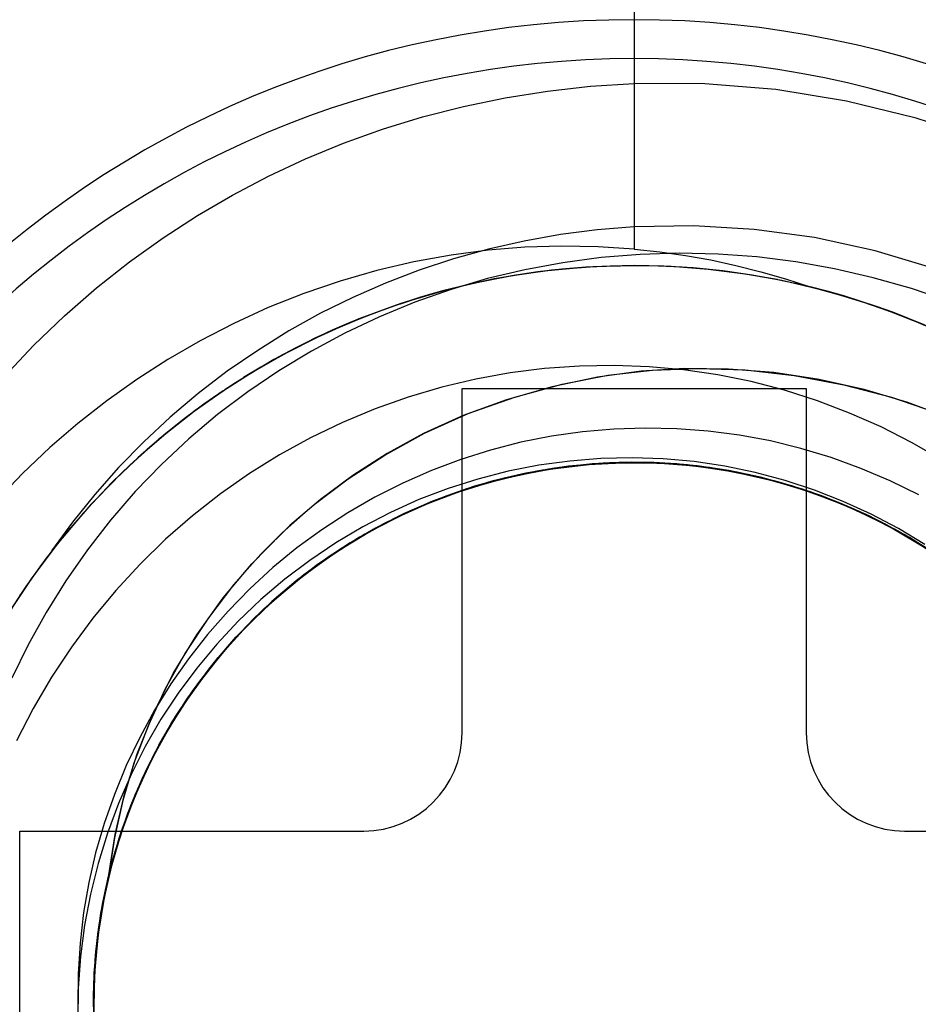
# Model space of a CAD drawing. Header units: millimetres. Extents: x -50 to 1, y 0 to 191.
# Tile 10 of 151: x -45.05 to -43.22, y 36.05 to 38.05. Entities that reach past the tile are written whole.
import ezdxf

# ---------------------------------------------------------------- set-up
doc = ezdxf.new("R2010")
doc.units = ezdxf.units.MM
doc.layers.add('MAIN-1', color=7, linetype='Continuous')
doc.layers.add('MAIN-2', color=7, linetype='Continuous')

msp = doc.modelspace()

# ---------------------------------------------------------------- linework, layer by layer
at = {"layer": 'MAIN-1'}
for p, q in [((-44.15, 36.6), (-44.15, 37.3)), ((-44.15, 37.3), (-43.45, 37.3)), ((-43.45, 37.3), (-43.45, 36.6)), ((-45.05, 35.7), (-45.05, 36.4)), ((-45.05, 36.4), (-44.35, 36.4)), ((-43.25, 36.4), (-42.55, 36.4))]:
    msp.add_line(p, q, dxfattribs=at)
for centre, radius, start, end in [((-43.8, 36.05), 3.15, 0, 180), ((-43.8, 36.05), 2.91, 90, 270), ((-43.8, 36.05), 2.91, 270, 90), ((-44.35, 36.6), 0.2, 270, 0), ((-43.25, 36.6), 0.2, 180, 270), ((-43.8, 36.05), 3.15, 180, 0)]:
    msp.add_arc(centre, radius, start, end, dxfattribs=at)
at = {"layer": 'MAIN-2'}
for p, q in [((-43.8, 38.96), (-43.8, 37.9199)), ((-43.8, 38.96), (-43.8, 37.5836)), ((-43.9762, 37.9049), (-43.8887, 37.9145)), ((-43.8887, 37.9145), (-43.8, 37.9199)), ((-43.6559, 37.9195), (-43.8, 37.9199)), ((-43.5115, 37.9077), (-43.6559, 37.9195)), ((-43.3678, 37.8844), (-43.5115, 37.9077)), ((-44.1474, 37.8737), (-44.0625, 37.8913)), ((-44.0625, 37.8913), (-43.9762, 37.9049)), ((-44.2307, 37.8523), (-44.1474, 37.8737)), ((-43.2264, 37.85), (-43.3678, 37.8844)), ((-44.3121, 37.8273), (-44.2307, 37.8523)), ((-43.0885, 37.8046), (-43.2264, 37.85)), ((-44.3914, 37.7988), (-44.3121, 37.8273)), ((-44.4686, 37.7669), (-44.3914, 37.7988)), ((-44.5438, 37.7317), (-44.4686, 37.7669)), ((-44.617, 37.6934), (-44.5438, 37.7317)), ((-44.6884, 37.6517), (-44.617, 37.6934)), ((-44.7582, 37.6066), (-44.6884, 37.6517)), ((-43.8, 37.6285), (-43.8753, 37.6225)), ((-43.6786, 37.6307), (-43.8, 37.6285)), ((-43.556, 37.6236), (-43.6786, 37.6307)), ((-44.8265, 37.5576), (-44.7582, 37.6066)), ((-43.9498, 37.6129), (-44.0235, 37.5998)), ((-43.8753, 37.6225), (-43.9498, 37.6129)), ((-43.433, 37.6069), (-43.556, 37.6236)), ((-43.31, 37.5802), (-43.433, 37.6069)), ((-44.0222, 37.5872), (-44.0973, 37.5811)), ((-44.0235, 37.5998), (-44.0961, 37.5833)), ((-43.9475, 37.5896), (-44.0222, 37.5872)), ((-43.8734, 37.5884), (-43.9475, 37.5896)), ((-43.8, 37.5836), (-43.8734, 37.5884)), ((-44.1726, 37.5713), (-44.2479, 37.5576)), ((-44.0973, 37.5811), (-44.1726, 37.5713)), ((-44.0961, 37.5833), (-44.1675, 37.5634)), ((-43.8671, 37.5661), (-43.9454, 37.5558)), ((-43.788, 37.5725), (-43.8671, 37.5661)), ((-43.8, 37.5836), (-43.7478, 37.578)), ((-43.7086, 37.5749), (-43.788, 37.5725)), ((-43.7478, 37.578), (-43.6958, 37.5706)), ((-43.6294, 37.5733), (-43.7086, 37.5749)), ((-43.6958, 37.5706), (-43.6441, 37.5614)), ((-43.5504, 37.5676), (-43.6294, 37.5733)), ((-43.4714, 37.5577), (-43.5504, 37.5676)), ((-43.1874, 37.5431), (-43.31, 37.5802)), ((-44.8935, 37.5045), (-44.8265, 37.5576)), ((-44.2479, 37.5576), (-44.3232, 37.54)), ((-44.1675, 37.5634), (-44.2374, 37.5404)), ((-43.9454, 37.5558), (-44.0224, 37.5416)), ((-43.8952, 37.547), (-43.9902, 37.5379)), ((-43.884, 37.5474), (-43.968, 37.5404)), ((-43.8806, 37.5477), (-43.9608, 37.5412)), ((-43.898, 37.5466), (-43.947, 37.5425)), ((-43.898, 37.5467), (-43.9469, 37.5427)), ((-43.849, 37.549), (-43.898, 37.5467)), ((-43.849, 37.549), (-43.898, 37.5466)), ((-43.8, 37.55), (-43.8952, 37.547)), ((-43.8, 37.5497), (-43.884, 37.5474)), ((-43.8, 37.5499), (-43.8806, 37.5477)), ((-43.8, 37.5498), (-43.849, 37.549)), ((-43.8, 37.5498), (-43.849, 37.549)), ((-43.8, 37.55), (-43.8, 37.55)), ((-43.8, 37.55), (-43.8, 37.55)), ((-43.8, 37.55), (-43.8, 37.55)), ((-43.7398, 37.5488), (-43.8, 37.55)), ((-43.7248, 37.548), (-43.8, 37.5499)), ((-43.7515, 37.549), (-43.8, 37.5498)), ((-43.7512, 37.5488), (-43.8, 37.5497)), ((-43.7029, 37.5466), (-43.7515, 37.549)), ((-43.7026, 37.5465), (-43.7512, 37.5488)), ((-43.6797, 37.5452), (-43.7398, 37.5488)), ((-43.6495, 37.5422), (-43.7248, 37.548)), ((-43.6543, 37.5427), (-43.7029, 37.5466)), ((-43.654, 37.5425), (-43.7026, 37.5465)), ((-43.6197, 37.5391), (-43.6797, 37.5452)), ((-43.6441, 37.5614), (-43.5929, 37.5503)), ((-43.5929, 37.5503), (-43.5421, 37.5375)), ((-43.3924, 37.5436), (-43.4714, 37.5577)), ((-44.3232, 37.54), (-44.3981, 37.5185)), ((-44.2374, 37.5404), (-44.3057, 37.5144)), ((-44.0516, 37.5287), (-44.1346, 37.5121)), ((-44.0405, 37.5304), (-44.1196, 37.5153)), ((-44.0224, 37.5416), (-44.0981, 37.5234)), ((-44.0447, 37.5296), (-44.0933, 37.5207)), ((-44.0442, 37.5299), (-44.0925, 37.5211)), ((-43.9902, 37.5379), (-44.0846, 37.5227)), ((-43.968, 37.5404), (-44.0516, 37.5287)), ((-43.9959, 37.5369), (-44.0447, 37.5296)), ((-43.9957, 37.5371), (-44.0442, 37.5299)), ((-43.9608, 37.5412), (-44.0405, 37.5304)), ((-43.947, 37.5425), (-43.9959, 37.5369)), ((-43.9469, 37.5427), (-43.9957, 37.5371)), ((-43.6059, 37.5372), (-43.6543, 37.5427)), ((-43.6056, 37.537), (-43.654, 37.5425)), ((-43.5744, 37.5327), (-43.6495, 37.5422)), ((-43.5601, 37.5307), (-43.6197, 37.5391)), ((-43.5575, 37.5301), (-43.6059, 37.5372)), ((-43.5573, 37.53), (-43.6056, 37.537)), ((-43.4997, 37.5194), (-43.5744, 37.5327)), ((-43.5009, 37.5199), (-43.5601, 37.5307)), ((-43.5093, 37.5214), (-43.5575, 37.5301)), ((-43.5093, 37.5213), (-43.5573, 37.53)), ((-43.5421, 37.5375), (-43.4918, 37.523)), ((-43.3135, 37.5252), (-43.3924, 37.5436)), ((-43.2359, 37.5031), (-43.3135, 37.5252)), ((-44.3981, 37.5185), (-44.472, 37.4932)), ((-44.3057, 37.5144), (-44.3724, 37.4853)), ((-44.1346, 37.5121), (-44.2166, 37.4909)), ((-44.1196, 37.5153), (-44.1976, 37.4961)), ((-44.1418, 37.5104), (-44.1896, 37.4984)), ((-44.0846, 37.5227), (-44.1781, 37.5016)), ((-44.0981, 37.5234), (-44.1725, 37.5014)), ((-44.0936, 37.5209), (-44.1418, 37.5104)), ((-43.4595, 37.5105), (-43.5082, 37.521)), ((-43.4421, 37.5067), (-43.5009, 37.5199)), ((-43.4256, 37.5022), (-43.4997, 37.5194)), ((-43.4918, 37.523), (-43.442, 37.5067)), ((-43.3972, 37.4947), (-43.472, 37.5135)), ((-43.4112, 37.4983), (-43.4595, 37.5105)), ((-44.9588, 37.4476), (-44.8935, 37.5045)), ((-44.472, 37.4932), (-44.5444, 37.4645)), ((-44.3724, 37.4853), (-44.4379, 37.4529)), ((-44.2166, 37.4909), (-44.2973, 37.465)), ((-44.1976, 37.4961), (-44.2745, 37.4726)), ((-44.1781, 37.5016), (-44.2702, 37.4744)), ((-44.1725, 37.5014), (-44.2459, 37.4756)), ((-44.1896, 37.4984), (-44.237, 37.4847)), ((-43.3523, 37.4813), (-43.4256, 37.5022)), ((-43.3633, 37.4845), (-43.4112, 37.4983)), ((-43.3237, 37.4722), (-43.3972, 37.4947)), ((-43.1603, 37.4776), (-43.2359, 37.5031)), ((-44.2973, 37.465), (-44.3762, 37.4347)), ((-44.2702, 37.4744), (-44.3603, 37.4414)), ((-44.2745, 37.4726), (-44.35, 37.4452)), ((-44.284, 37.4695), (-44.3305, 37.4527)), ((-44.2459, 37.4756), (-44.3179, 37.446)), ((-44.237, 37.4847), (-44.284, 37.4695)), ((-43.3158, 37.4692), (-43.3633, 37.4845)), ((-43.2802, 37.4567), (-43.3523, 37.4813)), ((-43.2518, 37.4461), (-43.3237, 37.4722)), ((-43.2688, 37.4523), (-43.3158, 37.4692)), ((-45.0216, 37.3873), (-44.9588, 37.4476)), ((-44.5444, 37.4645), (-44.6147, 37.4324)), ((-44.4379, 37.4529), (-44.5025, 37.4169)), ((-44.35, 37.4452), (-44.4238, 37.4138)), ((-44.3179, 37.446), (-44.3883, 37.4128)), ((-44.3305, 37.4527), (-44.3765, 37.4344)), ((-43.2095, 37.4286), (-43.2802, 37.4567)), ((-43.2225, 37.4339), (-43.2688, 37.4523)), ((-43.1816, 37.4165), (-43.2518, 37.4461)), ((-44.6147, 37.4324), (-44.6828, 37.3972)), ((-44.3603, 37.4414), (-44.4481, 37.4027)), ((-44.3777, 37.434), (-44.4449, 37.4039)), ((-44.3762, 37.4347), (-44.4141, 37.4183)), ((-44.5025, 37.4169), (-44.5659, 37.3775)), ((-44.4238, 37.4138), (-44.4956, 37.3787)), ((-44.3883, 37.4128), (-44.4567, 37.3761)), ((-44.4141, 37.4183), (-44.4515, 37.401)), ((-45.0812, 37.3244), (-45.0216, 37.3873)), ((-44.6828, 37.3972), (-44.7486, 37.3592)), ((-44.4481, 37.4027), (-44.533, 37.3587)), ((-44.4449, 37.4039), (-44.5104, 37.3707)), ((-44.4515, 37.401), (-44.4883, 37.3826)), ((-44.5659, 37.3775), (-44.6277, 37.335)), ((-44.5104, 37.3707), (-44.574, 37.3346)), ((-44.4956, 37.3787), (-44.5651, 37.3401)), ((-44.4883, 37.3826), (-44.5244, 37.3634)), ((-44.4567, 37.3761), (-44.5227, 37.3362)), ((-44.7486, 37.3592), (-44.8118, 37.3185)), ((-44.533, 37.3587), (-44.6147, 37.3095)), ((-44.5244, 37.3634), (-44.5598, 37.3433)), ((-43.9114, 37.3456), (-43.9821, 37.3406)), ((-43.8405, 37.3467), (-43.9114, 37.3456)), ((-43.7697, 37.3441), (-43.8405, 37.3467)), ((-44.6277, 37.335), (-44.6871, 37.2897)), ((-44.574, 37.3346), (-44.6356, 37.2954)), ((-44.5651, 37.3401), (-44.6322, 37.298)), ((-44.5598, 37.3433), (-44.5946, 37.3222)), ((-44.5227, 37.3362), (-44.5862, 37.293)), ((-44.0523, 37.3318), (-44.1219, 37.3192)), ((-43.9821, 37.3406), (-44.0523, 37.3318)), ((-43.9464, 37.3089), (-43.8537, 37.3269)), ((-43.7857, 37.3353), (-43.8746, 37.3232)), ((-43.8537, 37.3269), (-43.7628, 37.3371)), ((-43.6977, 37.3405), (-43.7857, 37.3353)), ((-43.6995, 37.3378), (-43.7697, 37.3441)), ((-43.7628, 37.3371), (-43.6702, 37.3408)), ((-43.6301, 37.3277), (-43.6995, 37.3378)), ((-43.6079, 37.3395), (-43.6977, 37.3405)), ((-43.6702, 37.3408), (-43.5741, 37.3377)), ((-43.5617, 37.3139), (-43.6301, 37.3277)), ((-43.5162, 37.3323), (-43.6079, 37.3395)), ((-43.5741, 37.3377), (-43.4744, 37.3267)), ((-43.4238, 37.3184), (-43.5162, 37.3323)), ((-43.4744, 37.3267), (-43.3734, 37.3076)), ((-44.8118, 37.3185), (-44.8727, 37.2752)), ((-44.6147, 37.3095), (-44.6929, 37.2553)), ((-44.1219, 37.3192), (-44.1911, 37.3027)), ((-44.0427, 37.2825), (-43.9464, 37.3089)), ((-43.8746, 37.3232), (-43.9666, 37.3036)), ((-43.4941, 37.2963), (-43.5617, 37.3139)), ((-43.3322, 37.2978), (-43.4238, 37.3184)), ((-43.3734, 37.3076), (-43.2766, 37.2823)), ((-44.6871, 37.2897), (-44.7437, 37.2419)), ((-44.6356, 37.2954), (-44.6953, 37.2533)), ((-44.6359, 37.2955), (-44.6935, 37.2548)), ((-44.636, 37.2951), (-44.6761, 37.2673)), ((-44.6359, 37.2954), (-44.6755, 37.2679)), ((-44.5862, 37.293), (-44.6473, 37.2468)), ((-44.1911, 37.3027), (-44.2596, 37.2825)), ((-44.15, 37.3), (-44.15, 37.3)), ((-44.15, 37.3), (-44.15, 37.3)), ((-43.9666, 37.3036), (-44.0594, 37.277)), ((-43.4273, 37.275), (-43.4941, 37.2963)), ((-43.45, 37.3), (-43.45, 37.3)), ((-43.45, 37.3), (-43.45, 37.3)), ((-43.2432, 37.2714), (-43.3322, 37.2978)), ((-44.8727, 37.2752), (-44.9315, 37.2291)), ((-44.6761, 37.2673), (-44.7153, 37.2381)), ((-44.6755, 37.2679), (-44.7144, 37.239)), ((-44.2596, 37.2825), (-44.3272, 37.2585)), ((-44.0594, 37.277), (-44.1478, 37.2448)), ((-44.1378, 37.2488), (-44.0427, 37.2825)), ((-43.3617, 37.2501), (-43.4273, 37.275)), ((-43.2766, 37.2823), (-43.1878, 37.2519)), ((-43.1584, 37.2398), (-43.2432, 37.2714)), ((-44.6929, 37.2553), (-44.7675, 37.1963)), ((-44.6953, 37.2533), (-44.753, 37.2081)), ((-44.6935, 37.2548), (-44.7493, 37.2112)), ((-44.6473, 37.2468), (-44.7058, 37.1975)), ((-44.3272, 37.2585), (-44.3935, 37.2309)), ((-44.1478, 37.2448), (-44.2285, 37.2082)), ((-44.2264, 37.2091), (-44.1378, 37.2488)), ((-43.2977, 37.2218), (-43.3617, 37.2501)), ((-44.9315, 37.2291), (-44.9886, 37.1797)), ((-44.7437, 37.2419), (-44.7976, 37.1917)), ((-44.7153, 37.2381), (-44.7536, 37.2075)), ((-44.7144, 37.239), (-44.7525, 37.2087)), ((-44.3935, 37.2309), (-44.4582, 37.1997)), ((-44.753, 37.2081), (-44.8088, 37.1599)), ((-44.7493, 37.2112), (-44.8034, 37.1647)), ((-44.7536, 37.2075), (-44.791, 37.1756)), ((-44.7525, 37.2087), (-44.7898, 37.1769)), ((-44.3073, 37.1646), (-44.2264, 37.2091)), ((-44.2285, 37.2082), (-44.3026, 37.1675)), ((-43.9052, 37.2119), (-43.9683, 37.2029)), ((-43.8415, 37.2174), (-43.9052, 37.2119)), ((-43.7775, 37.2195), (-43.8415, 37.2174)), ((-43.7133, 37.2181), (-43.7775, 37.2195)), ((-43.6494, 37.2133), (-43.7133, 37.2181)), ((-43.5859, 37.2049), (-43.6494, 37.2133)), ((-43.5229, 37.1932), (-43.5859, 37.2049)), ((-43.2356, 37.1903), (-43.2977, 37.2218)), ((-44.7976, 37.1917), (-44.8488, 37.1392)), ((-44.7675, 37.1963), (-44.8383, 37.1325)), ((-44.7058, 37.1975), (-44.7617, 37.1453)), ((-44.4582, 37.1997), (-44.5213, 37.1651)), ((-44.0306, 37.1906), (-44.0921, 37.1748)), ((-43.9683, 37.2029), (-44.0306, 37.1906)), ((-43.4606, 37.178), (-43.5229, 37.1932)), ((-43.1757, 37.1557), (-43.2356, 37.1903)), ((-44.9886, 37.1797), (-45.044, 37.127)), ((-44.8034, 37.1647), (-44.8553, 37.1156)), ((-44.791, 37.1756), (-44.8274, 37.1425)), ((-44.7898, 37.1769), (-44.8262, 37.1438)), ((-44.5213, 37.1651), (-44.5824, 37.127)), ((-44.3817, 37.1163), (-44.3073, 37.1646)), ((-44.3026, 37.1675), (-44.3721, 37.1229)), ((-44.0921, 37.1748), (-44.1527, 37.1557)), ((-43.3992, 37.1595), (-43.4606, 37.178)), ((-44.8088, 37.1599), (-44.8624, 37.1088)), ((-44.7617, 37.1453), (-44.8148, 37.0902)), ((-44.1527, 37.1557), (-44.2124, 37.1332)), ((-43.9309, 37.1525), (-43.9938, 37.1438)), ((-43.8952, 37.1455), (-43.9743, 37.1359)), ((-43.9717, 37.1361), (-43.8925, 37.1457)), ((-43.966, 37.1372), (-43.8989, 37.1454)), ((-43.8851, 37.1465), (-43.9643, 37.1373)), ((-43.9643, 37.1374), (-43.8855, 37.1463)), ((-43.8968, 37.1456), (-43.9622, 37.1378)), ((-43.8911, 37.1462), (-43.9562, 37.1388)), ((-43.9536, 37.1391), (-43.8863, 37.1464)), ((-43.8727, 37.1473), (-43.952, 37.139)), ((-43.8628, 37.1481), (-43.9421, 37.1408)), ((-43.9372, 37.1413), (-43.8579, 37.1485)), ((-43.8685, 37.1477), (-43.9335, 37.1417)), ((-43.8677, 37.1576), (-43.9309, 37.1525)), ((-43.8503, 37.1488), (-43.9297, 37.1423)), ((-43.915, 37.1438), (-43.8355, 37.1491)), ((-43.914, 37.1441), (-43.8349, 37.1493)), ((-43.9116, 37.1441), (-43.8332, 37.1494)), ((-43.828, 37.1492), (-43.9076, 37.1443)), ((-43.8989, 37.1454), (-43.8314, 37.1494)), ((-43.831, 37.1494), (-43.8968, 37.1456)), ((-43.8156, 37.1495), (-43.8952, 37.1455)), ((-43.8925, 37.1457), (-43.8129, 37.1496)), ((-43.8257, 37.1497), (-43.8911, 37.1462)), ((-43.8863, 37.1464), (-43.8188, 37.1496)), ((-43.8855, 37.1463), (-43.8064, 37.1496)), ((-43.8055, 37.1499), (-43.8851, 37.1465)), ((-43.7931, 37.1498), (-43.8727, 37.1473)), ((-43.8031, 37.1498), (-43.8685, 37.1477)), ((-43.8042, 37.1591), (-43.8677, 37.1576)), ((-43.7832, 37.1496), (-43.8628, 37.1481)), ((-43.8579, 37.1485), (-43.7783, 37.1497)), ((-43.7707, 37.1495), (-43.8503, 37.1488)), ((-43.8355, 37.1491), (-43.7558, 37.1487)), ((-43.8349, 37.1493), (-43.7553, 37.1488)), ((-43.8332, 37.1494), (-43.7545, 37.1491)), ((-43.8314, 37.1494), (-43.7637, 37.1493)), ((-43.7652, 37.1493), (-43.831, 37.1494)), ((-43.7483, 37.1485), (-43.828, 37.1492)), ((-43.7603, 37.1492), (-43.8257, 37.1497)), ((-43.8188, 37.1496), (-43.7512, 37.1488)), ((-43.736, 37.1477), (-43.8156, 37.1495)), ((-43.8129, 37.1496), (-43.7333, 37.1478)), ((-43.8064, 37.1496), (-43.7272, 37.1472)), ((-43.726, 37.1475), (-43.8055, 37.1499)), ((-43.7409, 37.1569), (-43.8042, 37.1591)), ((-43.7375, 37.148), (-43.8031, 37.1498)), ((-43.7135, 37.1465), (-43.7931, 37.1498)), ((-43.7036, 37.1454), (-43.7832, 37.1496)), ((-43.7783, 37.1497), (-43.6988, 37.1451)), ((-43.6912, 37.1444), (-43.7707, 37.1495)), ((-43.6996, 37.1453), (-43.7652, 37.1493)), ((-43.7637, 37.1493), (-43.6963, 37.1451)), ((-43.695, 37.1448), (-43.7603, 37.1492)), ((-43.7558, 37.1487), (-43.6764, 37.1426)), ((-43.7553, 37.1488), (-43.6758, 37.1426)), ((-43.7545, 37.1491), (-43.6759, 37.1429)), ((-43.7512, 37.1488), (-43.6837, 37.1437)), ((-43.6689, 37.142), (-43.7483, 37.1485)), ((-43.6778, 37.1512), (-43.7409, 37.1569)), ((-43.6721, 37.1424), (-43.7375, 37.148)), ((-43.6566, 37.1403), (-43.736, 37.1477)), ((-43.7333, 37.1478), (-43.654, 37.1402)), ((-43.7272, 37.1472), (-43.6483, 37.1393)), ((-43.6468, 37.1392), (-43.726, 37.1475)), ((-43.6344, 37.1375), (-43.7135, 37.1465)), ((-43.6245, 37.1355), (-43.7036, 37.1454)), ((-43.6343, 37.1373), (-43.6996, 37.1453)), ((-43.6988, 37.1451), (-43.6198, 37.1348)), ((-43.6963, 37.1451), (-43.6292, 37.1366)), ((-43.6302, 37.1366), (-43.695, 37.1448)), ((-43.6153, 37.1419), (-43.6778, 37.1512)), ((-43.3387, 37.1375), (-43.3992, 37.1595)), ((-45.044, 37.127), (-45.0977, 37.0711)), ((-44.8383, 37.1325), (-44.9052, 37.0642)), ((-44.8488, 37.1392), (-44.8971, 37.0846)), ((-44.8274, 37.1425), (-44.8628, 37.1081)), ((-44.8262, 37.1438), (-44.8616, 37.1095)), ((-44.5824, 37.127), (-44.6415, 37.0856)), ((-44.2124, 37.1332), (-44.2709, 37.1075)), ((-44.0561, 37.1316), (-44.1177, 37.1158)), ((-44.0305, 37.1252), (-44.1077, 37.1057)), ((-44.0982, 37.1087), (-44.0325, 37.125)), ((-44.0206, 37.1276), (-44.098, 37.1086)), ((-44.0933, 37.1098), (-44.0158, 37.1284)), ((-44.0265, 37.1264), (-44.0893, 37.1113)), ((-44.0084, 37.1299), (-44.086, 37.1118)), ((-44.086, 37.1121), (-44.0202, 37.1276)), ((-44.0206, 37.1275), (-44.0842, 37.1125)), ((-44.0717, 37.1159), (-43.9939, 37.1327)), ((-44.0698, 37.1163), (-43.9924, 37.133)), ((-44.0676, 37.1165), (-43.9899, 37.1331)), ((-43.9866, 37.1337), (-44.0646, 37.1175)), ((-43.998, 37.132), (-44.0617, 37.1184)), ((-43.9938, 37.1438), (-44.0561, 37.1316)), ((-43.9743, 37.1359), (-44.0525, 37.1206)), ((-44.0499, 37.1209), (-43.9717, 37.1361)), ((-43.9643, 37.1373), (-44.0426, 37.1225)), ((-44.0423, 37.1228), (-43.9643, 37.1374)), ((-44.0325, 37.125), (-43.966, 37.1372)), ((-43.952, 37.139), (-44.0305, 37.1252)), ((-43.9622, 37.1378), (-44.0265, 37.1264)), ((-43.9421, 37.1408), (-44.0206, 37.1276)), ((-43.9562, 37.1388), (-44.0206, 37.1275)), ((-44.0202, 37.1276), (-43.9536, 37.1391)), ((-44.0158, 37.1284), (-43.9372, 37.1413)), ((-43.9297, 37.1423), (-44.0084, 37.1299)), ((-43.9335, 37.1417), (-43.998, 37.132)), ((-43.9939, 37.1327), (-43.915, 37.1438)), ((-43.9924, 37.133), (-43.914, 37.1441)), ((-43.9899, 37.1331), (-43.9116, 37.1441)), ((-43.9076, 37.1443), (-43.9866, 37.1337)), ((-43.6123, 37.1335), (-43.6912, 37.1444)), ((-43.6837, 37.1437), (-43.6167, 37.1346)), ((-43.6764, 37.1426), (-43.5975, 37.1309)), ((-43.6759, 37.1429), (-43.5977, 37.131)), ((-43.6758, 37.1426), (-43.5968, 37.1306)), ((-43.6071, 37.1329), (-43.6721, 37.1424)), ((-43.5902, 37.1298), (-43.6689, 37.142)), ((-43.578, 37.1272), (-43.6566, 37.1403)), ((-43.654, 37.1402), (-43.5755, 37.1268)), ((-43.6483, 37.1393), (-43.5702, 37.1257)), ((-43.5684, 37.1251), (-43.6468, 37.1392)), ((-43.5562, 37.1225), (-43.6344, 37.1375)), ((-43.5693, 37.1253), (-43.6343, 37.1373)), ((-43.5662, 37.1246), (-43.6302, 37.1366)), ((-43.6292, 37.1366), (-43.5628, 37.124)), ((-43.5463, 37.12), (-43.6245, 37.1355)), ((-43.6198, 37.1348), (-43.5417, 37.1188)), ((-43.6167, 37.1346), (-43.5505, 37.1213)), ((-43.5535, 37.1291), (-43.6153, 37.1419)), ((-43.5343, 37.117), (-43.6123, 37.1335)), ((-43.5429, 37.1195), (-43.6071, 37.1329)), ((-43.5977, 37.131), (-43.5205, 37.1135)), ((-43.5975, 37.1309), (-43.5198, 37.1135)), ((-43.5968, 37.1306), (-43.5191, 37.1132)), ((-43.5127, 37.1118), (-43.5902, 37.1298)), ((-43.5006, 37.1084), (-43.578, 37.1272)), ((-43.5755, 37.1268), (-43.4982, 37.1077)), ((-43.5702, 37.1257), (-43.4933, 37.1064)), ((-43.5051, 37.1096), (-43.5693, 37.1253)), ((-43.4912, 37.1053), (-43.5684, 37.1251)), ((-43.5032, 37.109), (-43.5662, 37.1246)), ((-43.4927, 37.1129), (-43.5535, 37.1291)), ((-43.2793, 37.1123), (-43.3387, 37.1375)), ((-44.8631, 37.108), (-44.9205, 37.0471)), ((-44.8624, 37.1088), (-44.9135, 37.0549)), ((-44.8553, 37.1156), (-44.9049, 37.0641)), ((-44.4508, 37.064), (-44.3817, 37.1163)), ((-44.3721, 37.1229), (-44.4379, 37.0742)), ((-44.2709, 37.1075), (-44.3277, 37.0788)), ((-44.1077, 37.1057), (-44.1834, 37.0808)), ((-44.1177, 37.1158), (-44.1783, 37.0966)), ((-44.098, 37.1086), (-44.1738, 37.0842)), ((-44.1693, 37.0857), (-44.0933, 37.1098)), ((-44.1627, 37.0884), (-44.0982, 37.1087)), ((-44.086, 37.1118), (-44.1621, 37.0882)), ((-44.1507, 37.0926), (-44.086, 37.1121)), ((-44.0893, 37.1113), (-44.1503, 37.0926)), ((-44.1481, 37.0933), (-44.0717, 37.1159)), ((-44.0842, 37.1125), (-44.1467, 37.0937)), ((-44.1458, 37.0939), (-44.0698, 37.1163)), ((-44.1444, 37.0943), (-44.0676, 37.1165)), ((-44.0646, 37.1175), (-44.1412, 37.0957)), ((-44.0525, 37.1206), (-44.1293, 37.0996)), ((-44.1268, 37.1002), (-44.0499, 37.1209)), ((-44.0617, 37.1184), (-44.1245, 37.101)), ((-44.0426, 37.1225), (-44.1196, 37.1021)), ((-44.119, 37.1027), (-44.0423, 37.1228)), ((-43.5628, 37.124), (-43.4972, 37.1073)), ((-43.4792, 37.1019), (-43.5562, 37.1225)), ((-43.5505, 37.1213), (-43.4851, 37.1039)), ((-43.4695, 37.0989), (-43.5463, 37.12)), ((-43.4798, 37.1023), (-43.5429, 37.1195)), ((-43.5417, 37.1188), (-43.465, 37.0973)), ((-43.4577, 37.095), (-43.5343, 37.117)), ((-43.5205, 37.1135), (-43.4446, 37.0905)), ((-43.5198, 37.1135), (-43.4435, 37.0906)), ((-43.5191, 37.1132), (-43.443, 37.0902)), ((-43.4366, 37.0881), (-43.5127, 37.1118)), ((-43.442, 37.0901), (-43.5051, 37.1096)), ((-43.4414, 37.0898), (-43.5032, 37.109)), ((-43.4248, 37.084), (-43.5006, 37.1084)), ((-43.4982, 37.1077), (-43.4225, 37.0829)), ((-43.4972, 37.1073), (-43.4328, 37.0867)), ((-43.4933, 37.1064), (-43.418, 37.0815)), ((-43.433, 37.0933), (-43.4927, 37.1129)), ((-43.4155, 37.0802), (-43.4912, 37.1053)), ((-43.2211, 37.0837), (-43.2793, 37.1123)), ((-44.8971, 37.0846), (-44.9426, 37.028)), ((-44.8148, 37.0902), (-44.8651, 37.0322)), ((-44.6415, 37.0856), (-44.6985, 37.041)), ((-44.2434, 37.0563), (-44.1693, 37.0857)), ((-44.1783, 37.0966), (-44.2378, 37.0739)), ((-44.1621, 37.0882), (-44.2364, 37.0593)), ((-44.2258, 37.0642), (-44.1627, 37.0884)), ((-44.2226, 37.0653), (-44.1481, 37.0933)), ((-44.22, 37.0662), (-44.1458, 37.0939)), ((-44.2195, 37.0665), (-44.1444, 37.0943)), ((-44.1412, 37.0957), (-44.216, 37.0683)), ((-44.2141, 37.069), (-44.1507, 37.0926)), ((-44.1503, 37.0926), (-44.21, 37.0705)), ((-44.1467, 37.0937), (-44.2079, 37.0714)), ((-44.1293, 37.0996), (-44.2043, 37.0729)), ((-44.202, 37.0739), (-44.1268, 37.1002)), ((-44.1196, 37.1021), (-44.195, 37.0763)), ((-44.1939, 37.077), (-44.119, 37.1027)), ((-44.1245, 37.101), (-44.1865, 37.0798)), ((-43.4851, 37.1039), (-43.421, 37.0825)), ((-43.4179, 37.0814), (-43.4798, 37.1023)), ((-43.4039, 37.0758), (-43.4792, 37.1019)), ((-43.3944, 37.0724), (-43.4695, 37.0989)), ((-43.465, 37.0973), (-43.39, 37.0704)), ((-43.3829, 37.0676), (-43.4577, 37.095)), ((-43.4446, 37.0905), (-43.3702, 37.0621)), ((-43.4435, 37.0906), (-43.3691, 37.0621)), ((-43.443, 37.0902), (-43.369, 37.062)), ((-43.3807, 37.067), (-43.442, 37.0901)), ((-43.381, 37.0671), (-43.4414, 37.0898)), ((-43.3625, 37.0589), (-43.4366, 37.0881)), ((-43.3746, 37.0704), (-43.433, 37.0933)), ((-43.4328, 37.0867), (-43.3698, 37.0622)), ((-44.4379, 37.0742), (-44.5003, 37.0211)), ((-44.3277, 37.0788), (-44.3826, 37.0472)), ((-44.2378, 37.0739), (-44.2958, 37.0479)), ((-44.295, 37.0319), (-44.2226, 37.0653)), ((-44.2926, 37.0334), (-44.2195, 37.0665)), ((-44.2921, 37.0333), (-44.22, 37.0662)), ((-44.216, 37.0683), (-44.2885, 37.0355)), ((-44.2043, 37.0729), (-44.2772, 37.0408)), ((-44.2759, 37.0416), (-44.2141, 37.069)), ((-44.275, 37.0421), (-44.202, 37.0739)), ((-44.21, 37.0705), (-44.2686, 37.045)), ((-44.195, 37.0763), (-44.2683, 37.0451)), ((-44.2079, 37.0714), (-44.2677, 37.0455)), ((-44.2668, 37.0459), (-44.1939, 37.077)), ((-44.1834, 37.0808), (-44.2571, 37.0505)), ((-44.1738, 37.0842), (-44.2477, 37.0543)), ((-44.1865, 37.0798), (-44.2475, 37.0547)), ((-43.3511, 37.0541), (-43.4248, 37.084)), ((-43.4225, 37.0829), (-43.3487, 37.0528)), ((-43.421, 37.0825), (-43.3583, 37.0572)), ((-43.418, 37.0815), (-43.3446, 37.0511)), ((-43.3573, 37.0568), (-43.4179, 37.0814)), ((-43.3419, 37.0496), (-43.4155, 37.0802)), ((-43.3307, 37.0444), (-43.4039, 37.0758)), ((-43.3214, 37.0404), (-43.3944, 37.0724)), ((-43.39, 37.0704), (-43.3171, 37.0382)), ((-43.3102, 37.0348), (-43.3829, 37.0676)), ((-43.322, 37.0407), (-43.381, 37.0671)), ((-43.3211, 37.0403), (-43.3807, 37.067)), ((-43.3177, 37.0443), (-43.3746, 37.0704)), ((-44.9205, 37.0471), (-44.9745, 36.9829)), ((-44.9052, 37.0642), (-44.9677, 36.9915)), ((-44.9135, 37.0549), (-44.962, 36.9983)), ((-44.9049, 37.0641), (-44.9518, 37.0105)), ((-44.516, 37.0067), (-44.4508, 37.064)), ((-44.3826, 37.0472), (-44.4354, 37.0128)), ((-44.2958, 37.0479), (-44.3523, 37.0186)), ((-44.2683, 37.0451), (-44.3392, 37.0087)), ((-44.3379, 37.0092), (-44.2668, 37.0459)), ((-44.2571, 37.0505), (-44.3283, 37.0148)), ((-44.2686, 37.045), (-44.3259, 37.0159)), ((-44.2677, 37.0455), (-44.3257, 37.0162)), ((-44.2477, 37.0543), (-44.3193, 37.0192)), ((-44.3151, 37.0216), (-44.2434, 37.0563)), ((-44.2364, 37.0593), (-44.3084, 37.0251)), ((-44.2475, 37.0547), (-44.3071, 37.0258)), ((-44.2873, 37.0361), (-44.2258, 37.0642)), ((-43.3702, 37.0621), (-43.2978, 37.0283)), ((-43.3698, 37.0622), (-43.3084, 37.0339)), ((-43.3691, 37.0621), (-43.2971, 37.0282)), ((-43.369, 37.062), (-43.2975, 37.0285)), ((-43.2906, 37.0245), (-43.3625, 37.0589)), ((-43.3583, 37.0572), (-43.2972, 37.0281)), ((-43.2984, 37.0287), (-43.3573, 37.0568)), ((-43.2796, 37.0188), (-43.3511, 37.0541)), ((-43.3487, 37.0528), (-43.2773, 37.0174)), ((-43.3446, 37.0511), (-43.2735, 37.0154)), ((-43.2706, 37.014), (-43.3419, 37.0496)), ((-43.2599, 37.0078), (-43.3307, 37.0444)), ((-44.9426, 37.028), (-44.9851, 36.9695)), ((-44.8651, 37.0322), (-44.9123, 36.9717)), ((-44.6985, 37.041), (-44.7531, 36.9933)), ((-44.3084, 37.0251), (-44.3777, 36.9859)), ((-44.3071, 37.0258), (-44.3649, 36.9936)), ((-44.3648, 36.9934), (-44.295, 37.0319)), ((-44.363, 36.995), (-44.2926, 37.0334)), ((-44.3619, 36.9953), (-44.2921, 37.0333)), ((-44.2885, 37.0355), (-44.3585, 36.9974)), ((-44.2772, 37.0408), (-44.3477, 37.0035)), ((-44.3469, 37.0043), (-44.2873, 37.0361)), ((-44.3455, 37.0051), (-44.275, 37.0421)), ((-44.3359, 37.0104), (-44.2759, 37.0416)), ((-43.2644, 37.0108), (-43.322, 37.0407)), ((-43.251, 37.0032), (-43.3214, 37.0404)), ((-43.2634, 37.0101), (-43.3211, 37.0403)), ((-43.2624, 37.015), (-43.3177, 37.0443)), ((-43.3171, 37.0382), (-43.2468, 37.0007)), ((-43.2402, 36.9969), (-43.3102, 37.0348)), ((-43.3084, 37.0339), (-43.2488, 37.0018)), ((-43.2414, 36.9973), (-43.2984, 37.0287)), ((-43.2978, 37.0283), (-43.2278, 36.9893)), ((-43.2975, 37.0285), (-43.2288, 36.99)), ((-43.2972, 37.0281), (-43.238, 36.9954)), ((-43.2971, 37.0282), (-43.2277, 36.9891)), ((-43.2214, 36.985), (-43.2906, 37.0245)), ((-44.9518, 37.0105), (-44.996, 36.9549)), ((-44.5779, 36.9436), (-44.516, 37.0067)), ((-44.5003, 37.0211), (-44.5594, 36.9633)), ((-44.4354, 37.0128), (-44.4862, 36.9756)), ((-44.4131, 36.9629), (-44.3455, 37.0051)), ((-44.3523, 37.0186), (-44.4071, 36.9861)), ((-44.3392, 37.0087), (-44.4071, 36.9673)), ((-44.4067, 36.9671), (-44.3379, 37.0092)), ((-44.3283, 37.0148), (-44.3966, 36.974)), ((-44.3939, 36.9756), (-44.3359, 37.0104)), ((-44.3193, 37.0192), (-44.3882, 36.9792)), ((-44.3842, 36.9819), (-44.3151, 37.0216)), ((-44.3257, 37.0162), (-44.3818, 36.9835)), ((-44.3259, 37.0159), (-44.3818, 36.9834)), ((-43.2109, 36.9785), (-43.2796, 37.0188)), ((-43.2773, 37.0174), (-43.2086, 36.977)), ((-43.2735, 37.0154), (-43.205, 36.9747)), ((-43.2022, 36.9733), (-43.2706, 37.014)), ((-43.2084, 36.9771), (-43.2644, 37.0108)), ((-43.2074, 36.9765), (-43.2634, 37.0101)), ((-43.2088, 36.9827), (-43.2624, 37.015)), ((-43.1918, 36.9663), (-43.2599, 37.0078)), ((-44.9677, 36.9915), (-45.0255, 36.9149)), ((-44.962, 36.9983), (-45.0077, 36.9393)), ((-44.7531, 36.9933), (-44.8052, 36.9426)), ((-44.4071, 36.9861), (-44.46, 36.9505)), ((-44.3777, 36.9859), (-44.444, 36.9418)), ((-44.4317, 36.9501), (-44.3648, 36.9934)), ((-44.4302, 36.9516), (-44.363, 36.995)), ((-44.4289, 36.9522), (-44.3619, 36.9953)), ((-44.3585, 36.9974), (-44.4255, 36.9544)), ((-44.3649, 36.9936), (-44.4203, 36.9583)), ((-44.3477, 37.0035), (-44.4153, 36.9613)), ((-44.4045, 36.9688), (-44.3469, 37.0043)), ((-43.1836, 36.9608), (-43.251, 37.0032)), ((-43.2488, 37.0018), (-43.1914, 36.9662)), ((-43.2468, 37.0007), (-43.1795, 36.9582)), ((-43.1865, 36.9628), (-43.2414, 36.9973)), ((-43.1732, 36.9539), (-43.2402, 36.9969)), ((-43.238, 36.9954), (-43.1809, 36.9591)), ((-43.2288, 36.99), (-43.1632, 36.9467)), ((-43.2278, 36.9893), (-43.1609, 36.9453)), ((-43.2277, 36.9891), (-43.1613, 36.9451)), ((-44.9745, 36.9829), (-45.0249, 36.9156)), ((-44.9123, 36.9717), (-44.9562, 36.9089)), ((-44.4862, 36.9756), (-44.5349, 36.9356)), ((-44.4727, 36.9198), (-44.4067, 36.9671)), ((-44.4071, 36.9673), (-44.4718, 36.9208)), ((-44.3966, 36.974), (-44.4618, 36.9283)), ((-44.4598, 36.9299), (-44.4045, 36.9688)), ((-44.3882, 36.9792), (-44.454, 36.9343)), ((-44.4501, 36.9373), (-44.3842, 36.9819)), ((-44.4497, 36.9374), (-44.3939, 36.9756)), ((-44.3818, 36.9834), (-44.436, 36.9474)), ((-44.3818, 36.9835), (-44.4358, 36.9476)), ((-44.996, 36.9549), (-45.0374, 36.8974)), ((-44.5594, 36.9633), (-44.6148, 36.9008)), ((-44.46, 36.9505), (-44.5108, 36.912)), ((-44.4953, 36.9021), (-44.4317, 36.9501)), ((-44.4939, 36.9033), (-44.4302, 36.9516)), ((-44.4929, 36.9043), (-44.4289, 36.9522)), ((-44.4255, 36.9544), (-44.4894, 36.9066)), ((-44.436, 36.9474), (-44.4885, 36.9079)), ((-44.4358, 36.9476), (-44.4875, 36.9086)), ((-44.4153, 36.9613), (-44.4797, 36.9144)), ((-44.4775, 36.9161), (-44.4131, 36.9629)), ((-44.4203, 36.9583), (-44.4733, 36.9199)), ((-45.0077, 36.9393), (-45.0503, 36.8782)), ((-44.8052, 36.9426), (-44.8547, 36.889)), ((-44.6361, 36.8744), (-44.5779, 36.9436)), ((-44.5349, 36.9356), (-44.5816, 36.8927)), ((-44.4618, 36.9283), (-44.5236, 36.8779)), ((-44.454, 36.9343), (-44.5163, 36.8847)), ((-44.5126, 36.8879), (-44.4501, 36.9373)), ((-44.5126, 36.8877), (-44.4598, 36.9299)), ((-44.444, 36.9418), (-44.5068, 36.8928)), ((-44.5031, 36.8958), (-44.4497, 36.9374)), ((-45.0255, 36.9149), (-45.0784, 36.8346)), ((-45.0249, 36.9156), (-45.0714, 36.8456)), ((-44.9562, 36.9089), (-44.9965, 36.8444)), ((-44.5108, 36.912), (-44.5593, 36.8707)), ((-44.5533, 36.8516), (-44.4929, 36.9043)), ((-44.4894, 36.9066), (-44.5496, 36.8545)), ((-44.4797, 36.9144), (-44.5406, 36.863)), ((-44.4885, 36.9079), (-44.5387, 36.865)), ((-44.5385, 36.8647), (-44.4775, 36.9161)), ((-44.4875, 36.9086), (-44.5369, 36.8665)), ((-44.5352, 36.8678), (-44.4727, 36.9198)), ((-44.4718, 36.9208), (-44.533, 36.8698)), ((-44.4733, 36.9199), (-44.5237, 36.8784)), ((-45.0374, 36.8974), (-45.076, 36.8381)), ((-44.8547, 36.889), (-44.9013, 36.8327)), ((-44.6148, 36.9008), (-44.6661, 36.8338)), ((-44.5816, 36.8927), (-44.626, 36.8474)), ((-44.5163, 36.8847), (-44.5748, 36.8307)), ((-44.5713, 36.8341), (-44.5126, 36.8879)), ((-44.5068, 36.8928), (-44.5658, 36.8394)), ((-44.5628, 36.8423), (-44.5126, 36.8877)), ((-44.5552, 36.8496), (-44.4953, 36.9021)), ((-44.5539, 36.8506), (-44.4939, 36.9033)), ((-44.5538, 36.8511), (-44.5031, 36.8958)), ((-44.6897, 36.7993), (-44.6361, 36.8744)), ((-44.5593, 36.8707), (-44.6054, 36.8267)), ((-44.5956, 36.8091), (-44.5385, 36.8647)), ((-44.5936, 36.8114), (-44.5352, 36.8678)), ((-44.533, 36.8698), (-44.5904, 36.8145)), ((-44.5387, 36.865), (-44.5865, 36.8188)), ((-44.5369, 36.8665), (-44.5839, 36.8214)), ((-44.5236, 36.8779), (-44.5817, 36.8233)), ((-44.5237, 36.8784), (-44.5715, 36.834)), ((-44.9965, 36.8444), (-45.033, 36.7785)), ((-44.626, 36.8474), (-44.6677, 36.7999)), ((-44.6112, 36.793), (-44.5552, 36.8496)), ((-44.6097, 36.794), (-44.5539, 36.8506)), ((-44.6096, 36.7946), (-44.5533, 36.8516)), ((-44.5496, 36.8545), (-44.606, 36.7982)), ((-44.6016, 36.8033), (-44.5538, 36.8511)), ((-44.5406, 36.863), (-44.5976, 36.8074)), ((-44.9013, 36.8327), (-44.9449, 36.7738)), ((-44.6661, 36.8338), (-44.7127, 36.7629)), ((-44.6054, 36.8267), (-44.6488, 36.7803)), ((-44.5748, 36.8307), (-44.6292, 36.7725)), ((-44.6259, 36.7761), (-44.5713, 36.8341)), ((-44.5658, 36.8394), (-44.6209, 36.7818)), ((-44.5715, 36.834), (-44.6167, 36.7867)), ((-44.6101, 36.794), (-44.5628, 36.8423)), ((-44.5976, 36.8074), (-44.6504, 36.7477)), ((-44.6486, 36.7496), (-44.5956, 36.8091)), ((-44.6477, 36.751), (-44.5936, 36.8114)), ((-44.5904, 36.8145), (-44.6436, 36.7552)), ((-44.5817, 36.8233), (-44.6357, 36.7647)), ((-44.5865, 36.8188), (-44.6316, 36.7696)), ((-44.5839, 36.8214), (-44.6283, 36.7735)), ((-44.7375, 36.7201), (-44.6897, 36.7993)), ((-44.6677, 36.7999), (-44.7066, 36.7504)), ((-44.6627, 36.7323), (-44.6112, 36.793)), ((-44.6615, 36.7336), (-44.6096, 36.7946)), ((-44.6613, 36.7336), (-44.6097, 36.794)), ((-44.6167, 36.7867), (-44.6588, 36.7371)), ((-44.606, 36.7982), (-44.6582, 36.738)), ((-44.6543, 36.7429), (-44.6101, 36.794)), ((-44.6463, 36.7526), (-44.6016, 36.8033)), ((-45.033, 36.7785), (-45.0658, 36.7112)), ((-44.9449, 36.7738), (-44.9854, 36.7126)), ((-44.6488, 36.7803), (-44.6896, 36.7315)), ((-44.6357, 36.7647), (-44.6854, 36.7024)), ((-44.6292, 36.7725), (-44.6792, 36.7105)), ((-44.6762, 36.7143), (-44.6259, 36.7761)), ((-44.6316, 36.7696), (-44.6735, 36.7181)), ((-44.6209, 36.7818), (-44.6716, 36.7203)), ((-44.6283, 36.7735), (-44.67, 36.7228)), ((-44.7127, 36.7629), (-44.7538, 36.6893)), ((-44.7066, 36.7504), (-44.7426, 36.6991)), ((-44.6504, 36.7477), (-44.6986, 36.6844)), ((-44.6971, 36.6864), (-44.6486, 36.7496)), ((-44.697, 36.6866), (-44.6477, 36.751)), ((-44.6436, 36.7552), (-44.6926, 36.6923)), ((-44.6878, 36.6993), (-44.6463, 36.7526)), ((-44.6896, 36.7315), (-44.7275, 36.6805)), ((-44.7097, 36.668), (-44.6627, 36.7323)), ((-44.7088, 36.6692), (-44.6615, 36.7336)), ((-44.7083, 36.6698), (-44.6613, 36.7336)), ((-44.6582, 36.738), (-44.7058, 36.6741)), ((-44.6588, 36.7371), (-44.6976, 36.6856)), ((-44.6953, 36.6891), (-44.6543, 36.7429)), ((-44.9854, 36.7126), (-45.0226, 36.6491)), ((-44.7781, 36.639), (-44.7375, 36.7201)), ((-44.6792, 36.7105), (-44.7247, 36.6451)), ((-44.7221, 36.6491), (-44.6762, 36.7143)), ((-44.6716, 36.7203), (-44.7179, 36.6554)), ((-44.6735, 36.7181), (-44.7119, 36.6648)), ((-44.67, 36.7228), (-44.7088, 36.6696)), ((-44.7538, 36.6893), (-44.7888, 36.6141)), ((-44.7426, 36.6991), (-44.7757, 36.6457)), ((-44.6986, 36.6844), (-44.742, 36.6176)), ((-44.7415, 36.6187), (-44.697, 36.6866)), ((-44.7409, 36.6199), (-44.6971, 36.6864)), ((-44.6926, 36.6923), (-44.7368, 36.626)), ((-44.6976, 36.6856), (-44.733, 36.6324)), ((-44.7328, 36.6328), (-44.6953, 36.6891)), ((-44.6854, 36.7024), (-44.7304, 36.6367)), ((-44.726, 36.6434), (-44.6878, 36.6993)), ((-44.7275, 36.6805), (-44.7626, 36.6272)), ((-44.752, 36.6004), (-44.7097, 36.668)), ((-44.7511, 36.6018), (-44.7088, 36.6692)), ((-44.7507, 36.603), (-44.7083, 36.6698)), ((-44.7058, 36.6741), (-44.7485, 36.6069)), ((-44.7119, 36.6648), (-44.7467, 36.6101)), ((-44.7088, 36.6696), (-44.7443, 36.6139)), ((-45.0226, 36.6491), (-45.0564, 36.5835)), ((-44.7757, 36.6457), (-44.8059, 36.5903)), ((-44.7247, 36.6451), (-44.7653, 36.5765)), ((-44.7631, 36.5807), (-44.7221, 36.6491)), ((-44.7179, 36.6554), (-44.7594, 36.5874)), ((-44.811, 36.5572), (-44.7781, 36.639)), ((-44.7626, 36.6272), (-44.7946, 36.572)), ((-44.7368, 36.626), (-44.7762, 36.5568)), ((-44.7304, 36.6367), (-44.7705, 36.5679)), ((-44.7668, 36.5744), (-44.7328, 36.6328)), ((-44.733, 36.6324), (-44.7652, 36.5774)), ((-44.7607, 36.5854), (-44.726, 36.6434)), ((-44.7888, 36.6141), (-44.8176, 36.538)), ((-44.7485, 36.6069), (-44.7862, 36.5368)), ((-44.7808, 36.5475), (-44.7415, 36.6187)), ((-44.742, 36.6176), (-44.7805, 36.5478)), ((-44.7795, 36.5503), (-44.7409, 36.6199)), ((-44.7467, 36.6101), (-44.7778, 36.5539)), ((-44.7443, 36.6139), (-44.7765, 36.5563)), ((-44.8059, 36.5903), (-44.8332, 36.5331)), ((-44.7594, 36.5874), (-44.7959, 36.5166)), ((-44.7918, 36.5253), (-44.7607, 36.5854)), ((-44.7893, 36.53), (-44.752, 36.6004)), ((-44.7884, 36.5318), (-44.7511, 36.6018)), ((-44.788, 36.5334), (-44.7507, 36.603)), ((-44.15, 36.6), (-44.15, 36.6)), ((-44.15, 36.6), (-44.15, 36.6)), ((-43.45, 36.6), (-43.45, 36.6)), ((-43.45, 36.6), (-43.45, 36.6)), ((-44.7946, 36.572), (-44.8235, 36.5149)), ((-44.7705, 36.5679), (-44.8053, 36.4963)), ((-44.7653, 36.5765), (-44.801, 36.5052)), ((-44.7992, 36.5097), (-44.7631, 36.5807)), ((-44.7971, 36.514), (-44.7668, 36.5744)), ((-44.7652, 36.5774), (-44.7942, 36.5202)), ((-44.8368, 36.4751), (-44.811, 36.5572)), ((-44.8148, 36.4735), (-44.7808, 36.5475)), ((-44.7805, 36.5478), (-44.8139, 36.4755)), ((-44.813, 36.478), (-44.7795, 36.5503)), ((-44.7762, 36.5568), (-44.8104, 36.4849)), ((-44.7778, 36.5539), (-44.8056, 36.4958)), ((-44.7765, 36.5563), (-44.8051, 36.4969)), ((-44.8332, 36.5331), (-44.8573, 36.4746)), ((-44.8176, 36.538), (-44.8403, 36.4621)), ((-44.8215, 36.4571), (-44.7893, 36.53)), ((-44.8206, 36.4596), (-44.7884, 36.5318)), ((-44.8202, 36.4614), (-44.788, 36.5334)), ((-44.8192, 36.4635), (-44.7918, 36.5253)), ((-44.7862, 36.5368), (-44.8187, 36.4641)), ((-44.8235, 36.5149), (-44.8493, 36.4561)), ((-44.801, 36.5052), (-44.8315, 36.4316)), ((-44.8299, 36.4362), (-44.7992, 36.5097)), ((-44.7959, 36.5166), (-44.8272, 36.4433)), ((-44.8238, 36.4518), (-44.7971, 36.514)), ((-44.7942, 36.5202), (-44.8201, 36.4611)), ((-44.8104, 36.4849), (-44.8391, 36.4106)), ((-44.8053, 36.4963), (-44.8348, 36.4223)), ((-44.8051, 36.4969), (-44.83, 36.436)), ((-44.8056, 36.4958), (-44.83, 36.4359)), ((-44.8573, 36.4746), (-44.8781, 36.4153)), ((-44.8558, 36.3931), (-44.8368, 36.4751)), ((-44.8187, 36.4641), (-44.846, 36.3891)), ((-44.8431, 36.3979), (-44.8148, 36.4735)), ((-44.8139, 36.4755), (-44.8421, 36.4009)), ((-44.8412, 36.4035), (-44.813, 36.478)), ((-44.8493, 36.4561), (-44.8717, 36.3958)), ((-44.8403, 36.4621), (-44.8571, 36.3864)), ((-44.8484, 36.3821), (-44.8215, 36.4571)), ((-44.8474, 36.3856), (-44.8206, 36.4596)), ((-44.8469, 36.3874), (-44.8202, 36.4614)), ((-44.8466, 36.3881), (-44.8238, 36.4518)), ((-44.8427, 36.4001), (-44.8192, 36.4635)), ((-44.8201, 36.4611), (-44.8426, 36.4004)), ((-44.8315, 36.4316), (-44.8565, 36.356)), ((-44.8552, 36.3607), (-44.8299, 36.4362)), ((-44.8272, 36.4433), (-44.853, 36.368)), ((-44.83, 36.436), (-44.8511, 36.374)), ((-44.83, 36.4359), (-44.8509, 36.3745)), ((-44.8781, 36.4153), (-44.8955, 36.3555)), ((-44.8391, 36.4106), (-44.8624, 36.3344)), ((-44.8348, 36.4223), (-44.859, 36.3464)), ((-45.05, 36.4), (-45.05, 36.4)), ((-45.05, 36.4), (-45.05, 36.4)), ((-44.8717, 36.3958), (-44.8907, 36.3343)), ((-44.8689, 36.3099), (-44.8474, 36.3856)), ((-44.8684, 36.3109), (-44.8558, 36.3931)), ((-44.8571, 36.3864), (-44.8684, 36.3109)), ((-44.8681, 36.3119), (-44.8469, 36.3874)), ((-44.846, 36.3891), (-44.8678, 36.3125)), ((-44.8656, 36.3213), (-44.8431, 36.3979)), ((-44.8654, 36.3232), (-44.8466, 36.3881)), ((-44.8421, 36.4009), (-44.8649, 36.3245)), ((-44.8641, 36.3272), (-44.8412, 36.4035)), ((-44.8623, 36.3354), (-44.8427, 36.4001)), ((-44.8426, 36.4004), (-44.8614, 36.3388)), ((-44.35, 36.4), (-44.35, 36.4)), ((-44.35, 36.4), (-44.35, 36.4)), ((-43.25, 36.4), (-43.25, 36.4)), ((-43.25, 36.4), (-43.25, 36.4)), ((-44.853, 36.368), (-44.8732, 36.291)), ((-44.8698, 36.3053), (-44.8484, 36.3821)), ((-44.8511, 36.374), (-44.8684, 36.3109)), ((-44.8509, 36.3745), (-44.8683, 36.3118)), ((-44.8955, 36.3555), (-44.9094, 36.2951)), ((-44.859, 36.3464), (-44.8776, 36.2689)), ((-44.8565, 36.356), (-44.8759, 36.2788)), ((-44.8748, 36.2835), (-44.8552, 36.3607)), ((-44.8907, 36.3343), (-44.9062, 36.2718)), ((-44.8649, 36.3245), (-44.8821, 36.2468)), ((-44.8814, 36.2493), (-44.8641, 36.3272)), ((-44.8624, 36.3344), (-44.88, 36.2567)), ((-44.8778, 36.2696), (-44.8623, 36.3354)), ((-44.8614, 36.3388), (-44.8765, 36.2766)), ((-44.8856, 36.2273), (-44.8698, 36.3053)), ((-44.8847, 36.2329), (-44.8689, 36.3099)), ((-44.8678, 36.3125), (-44.8841, 36.2345)), ((-44.884, 36.235), (-44.8681, 36.3119)), ((-44.8825, 36.244), (-44.8656, 36.3213)), ((-44.8825, 36.2448), (-44.8684, 36.3109)), ((-44.8683, 36.3118), (-44.8818, 36.2481)), ((-44.8803, 36.2572), (-44.8654, 36.3232)), ((-44.8749, 36.2829), (-44.8684, 36.3109)), ((-44.9094, 36.2951), (-44.92, 36.234)), ((-44.8887, 36.2051), (-44.8748, 36.2835)), ((-44.8732, 36.291), (-44.8877, 36.2127)), ((-44.9062, 36.2718), (-44.918, 36.2084)), ((-44.8776, 36.2689), (-44.8906, 36.1902)), ((-44.8759, 36.2788), (-44.8896, 36.2003)), ((-44.8892, 36.203), (-44.8778, 36.2696)), ((-44.8765, 36.2766), (-44.8877, 36.2136)), ((-44.8806, 36.2549), (-44.8749, 36.2829)), ((-44.8938, 36.166), (-44.8825, 36.244)), ((-44.8821, 36.2468), (-44.8936, 36.168)), ((-44.8931, 36.1705), (-44.8814, 36.2493)), ((-44.8925, 36.1779), (-44.8825, 36.2448)), ((-44.88, 36.2567), (-44.8921, 36.1779)), ((-44.8818, 36.2481), (-44.8916, 36.1839)), ((-44.891, 36.1905), (-44.8803, 36.2572)), ((-44.8855, 36.2268), (-44.8806, 36.2549)), ((-44.92, 36.234), (-44.9273, 36.172)), ((-44.8956, 36.1483), (-44.8856, 36.2273)), ((-44.8841, 36.2345), (-44.8948, 36.1555)), ((-44.8948, 36.1549), (-44.8847, 36.2329)), ((-44.8944, 36.1566), (-44.884, 36.235)), ((-44.8898, 36.1986), (-44.8855, 36.2268)), ((-44.918, 36.2084), (-44.9263, 36.1445)), ((-44.897, 36.1259), (-44.8887, 36.2051)), ((-44.8877, 36.2127), (-44.8965, 36.1335)), ((-44.8877, 36.2136), (-44.8953, 36.1496)), ((-44.8906, 36.1902), (-44.898, 36.1109)), ((-44.8916, 36.1839), (-44.8976, 36.1193)), ((-44.8896, 36.2003), (-44.8975, 36.1211)), ((-44.8975, 36.1232), (-44.891, 36.1905)), ((-44.8965, 36.1357), (-44.8892, 36.203)), ((-44.8933, 36.1704), (-44.8898, 36.1986)), ((-44.9273, 36.172), (-44.9312, 36.1094)), ((-44.8994, 36.0873), (-44.8938, 36.166)), ((-44.8936, 36.168), (-44.8993, 36.0885)), ((-44.8991, 36.0911), (-44.8931, 36.1705)), ((-44.8921, 36.1779), (-44.8985, 36.0985)), ((-44.8983, 36.1106), (-44.8925, 36.1779)), ((-44.896, 36.1421), (-44.8933, 36.1704)), ((-44.9263, 36.1445), (-44.9309, 36.0803)), ((-44.8948, 36.1555), (-44.8997, 36.076)), ((-44.8997, 36.0688), (-44.8956, 36.1483)), ((-44.8994, 36.0762), (-44.8948, 36.1549)), ((-44.8993, 36.0765), (-44.8944, 36.1566)), ((-44.8953, 36.1496), (-44.8992, 36.0846)), ((-44.8996, 36.0682), (-44.8965, 36.1357)), ((-44.8965, 36.1335), (-44.8996, 36.0538)), ((-44.8996, 36.0462), (-44.897, 36.1259)), ((-44.9312, 36.1094), (-44.9317, 36.0467)), ((-44.9, 36.043), (-44.8983, 36.1106)), ((-44.8999, 36.0556), (-44.8975, 36.1232)), ((-44.8976, 36.1193), (-44.8999, 36.0547)), ((-44.898, 36.1109), (-44.8997, 36.0312)), ((-44.8975, 36.1211), (-44.8996, 36.0414)), ((-44.8992, 36.0085), (-44.8994, 36.0873)), ((-44.8985, 36.0985), (-44.8993, 36.0188)), ((-44.8993, 36.0115), (-44.8991, 36.0911)), ((-44.8993, 36.0885), (-44.8991, 36.0089)), ((-44.8992, 36.0846), (-44.8993, 36.0188)), ((-44.9309, 36.0803), (-44.9319, 36.0161)), ((-44.8997, 36.076), (-44.8987, 35.9964)), ((-44.898, 35.9891), (-44.8997, 36.0688)), ((-44.8987, 36.0006), (-44.8996, 36.0682)), ((-44.8983, 35.9972), (-44.8994, 36.0762)), ((-44.8984, 35.9957), (-44.8993, 36.0765)), ((-44.8981, 35.988), (-44.8999, 36.0556)), ((-44.8999, 36.0547), (-44.8983, 35.9903)), ((-44.8996, 36.0538), (-44.897, 35.9742))]:
    msp.add_line(p, q, dxfattribs=at)
for radius, start, end in [(3.15, 0, 180), (2.8, 90, 270), (2.8, 270, 90), (2, 90, 270), (2, 270, 90), (1.9208, 0, 180), (1.5, 270, 76.1926), (3.15, 180, 0), (1.9208, 180, 0)]:
    msp.add_arc((-43.8, 36.05), radius, start, end, dxfattribs=at)

doc.saveas('drawing.dxf')
